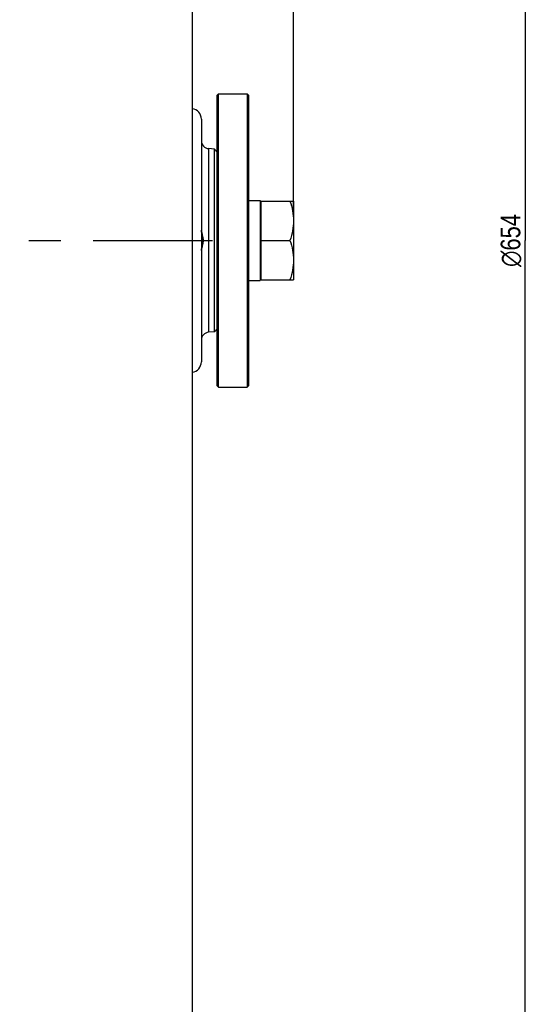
# Model space of a CAD drawing. Header units: millimetres. Extents: x 0 to 1189, y 0 to 841.
# Tile 57 of 68: x 965 to 1045, y 281 to 431. Entities that reach past the tile are written whole.
import ezdxf

# ---------------------------------------------------------------- set-up
doc = ezdxf.new("R2010")
doc.units = ezdxf.units.MM
doc.header["$LTSCALE"] = 65.395
doc.linetypes.add('CENTER', pattern=[0.6, 0.375, -0.075, 0.075, -0.075])
doc.layers.get('0').update_dxf_attribs({"linetype": 'CONTINUOUS'})
doc.layers.add('3_ALL_AXES', color=7, linetype='CONTINUOUS')
doc.styles.get("Standard").update_dxf_attribs({"font": 'arial.ttf'})
doc.styles.add('TEXTSTYLE_1', font='gdt', dxfattribs={"width": 0.8})
doc.dimstyles.new('DIMSTYLE_3', dxfattribs={"dimtxt": 3, "dimasz": 3, "dimexe": 2, "dimexo": 1.5, "dimgap": 0.75, "dimtad": 1, "dimdec": 0, "dimlfac": 2.5, "dimdsep": 46, "dimtxsty": 'Standard', "dimblk": '_FILLED', "dimblk1": '_FILLED', "dimblk2": '_FILLED', "dimcen": 0.09, "dimadec": 0, "dimazin": 2, "dimtp": 0.5, "dimtm": 0.5, "dimtfac": 1, "dimtdec": 0, "dimtofl": 0, "dimtmove": 0, "dimatfit": 3, "dimldrblk": '_FILLED', "dimfxl": 0, "dimtolj": 1, "dimarcsym": 0})
doc.dimstyles.new('DIMSTYLE_4', dxfattribs={"dimtxt": 3, "dimasz": 3, "dimexe": 2, "dimexo": 1.5, "dimgap": 0.75, "dimtad": 1, "dimdec": 1, "dimlfac": 2.5, "dimdsep": 46, "dimtxsty": 'Standard', "dimblk": '_FILLED', "dimblk1": '_FILLED', "dimblk2": '_FILLED', "dimcen": 0.09, "dimadec": 1, "dimazin": 2, "dimtp": 0.8, "dimtm": 0.8, "dimtfac": 1, "dimtdec": 1, "dimtofl": 0, "dimtmove": 0, "dimatfit": 3, "dimldrblk": '_FILLED', "dimfxl": 0, "dimtolj": 1, "dimarcsym": 0})

# ---------------------------------------------------------------- blocks, each defined once
blk = doc.blocks.new('_FILLED')
at = {"color": 0, "linetype": 'ByBlock'}
blk.add_solid([(0, 0), (-1, 0.25), (-1, -0.25)], dxfattribs=at)
blk = doc.blocks.new('*D5')
at = {"color": 2, "linetype": 'Continuous'}
for p, q in [((901.03, 461.29), (901.03, 596.1)), ((1007.31, 402.18), (1007.31, 596.1)), ((901.03, 594.1), (954.17, 594.1)), ((1007.31, 594.1), (954.17, 594.1))]:
    blk.add_line(p, q, dxfattribs=at)
at = {"color": 2, "linetype": 'Continuous', "xscale": 3, "yscale": 3, "zscale": 3, "rotation": 180}
blk.add_blockref('_FILLED', (901.03, 594.1), dxfattribs=at)
at = {"color": 2, "linetype": 'Continuous', "xscale": 3, "yscale": 3, "zscale": 3}
blk.add_blockref('_FILLED', (1007.31, 594.1), dxfattribs=at)
at = {"color": 2, "linetype": 'Continuous', "insert": (954.17, 597.85), "char_height": 3, "width": 6.9926, "attachment_point": 2, "line_spacing_factor": 0.9}
blk.add_mtext('266', dxfattribs=at)
blk = doc.blocks.new('*D7')
at = {"color": 2, "linetype": 'Continuous'}
for p, q in [((993.33, 528.48), (1044.72, 528.48)), ((1042.72, 528.48), (1042.72, 397.68)), ((1042.72, 266.88), (1042.72, 397.68)), ((993.33, 266.88), (1044.72, 266.88))]:
    blk.add_line(p, q, dxfattribs=at)
at = {"color": 2, "linetype": 'Continuous', "xscale": 3, "yscale": 3, "zscale": 3}
for p, rotation in [((1042.72, 528.48), 90), ((1042.72, 266.88), 270)]:
    blk.add_blockref('_FILLED', p, dxfattribs=dict(at, rotation=rotation))
at = {"color": 2, "linetype": 'Continuous', "insert": (1038.97, 397.68), "char_height": 3, "width": 10.9926, "attachment_point": 2, "rotation": 90, "line_spacing_factor": 0.9, "style": 'TEXTSTYLE_1'}
blk.add_mtext('{\\fgdt;n}\\fArial;654', dxfattribs=at)

msp = doc.modelspace()

# ---------------------------------------------------------------- linework, layer by layer
at = {"color": 7, "linetype": 'Continuous'}
for p, q in [((991.832, 528.479), (991.832, 266.879)), ((995.632, 419.879), (995.832, 420.079)), ((995.632, 375.479), (995.632, 419.879)), ((995.832, 420.079), (1000.232, 420.079)), ((995.832, 375.279), (995.832, 420.079)), ((1000.432, 419.879), (1000.232, 420.079)), ((1000.232, 420.079), (1000.232, 375.279)), ((1000.432, 419.879), (1000.432, 375.479)), ((993.232, 416.213), (993.232, 379.145)), ((995.233, 411.619), (994.327, 411.698)), ((995.233, 411.619), (995.632, 411.184)), ((995.233, 383.739), (995.233, 411.619)), ((1002.232, 403.679), (1002.312, 403.679)), ((1002.312, 403.679), (1002.312, 391.679)), ((1002.232, 391.679), (1002.312, 391.679)), ((995.233, 383.739), (994.327, 383.66)), ((995.233, 383.739), (995.632, 384.174)), ((995.632, 375.479), (995.832, 375.279)), ((995.832, 375.279), (1000.232, 375.279)), ((1000.432, 375.479), (1000.232, 375.279))]:
    msp.add_line(p, q, dxfattribs=at)
at = {"color": 9, "linetype": 'Continuous'}
msp.add_line((994.327, 411.698), (994.327, 383.66), dxfattribs=at)
at = {"color": 7, "linetype": 'Continuous'}
for centre, radius, start, end in [((991.632, 416.213), 1.6, 0, 82.8153), ((994.432, 412.893), 1.2, 180, 265), ((994.432, 382.464), 1.2, 95, 180), ((991.632, 379.145), 1.6, 277.1847, 360)]:
    msp.add_arc(centre, radius, start, end, dxfattribs=at)
at = {"color": 2, "linetype": 'Continuous'}
msp.add_open_spline([(993.232, 396.129), (993.232, 396.163), (993.236, 396.242), (993.269, 396.412), (993.325, 396.611), (993.39, 396.818), (993.451, 397.023), (993.5, 397.22), (993.534, 397.407), (993.551, 397.589), (993.551, 397.768), (993.534, 397.949), (993.501, 398.137), (993.451, 398.334), (993.39, 398.539), (993.326, 398.746), (993.269, 398.945), (993.236, 399.116), (993.232, 399.195), (993.232, 399.228)], degree=3, dxfattribs=at)
at = {"color": 7, "linetype": 'Continuous'}
for points in [[(993.233, 399.288), (993.236, 399.243), (993.24, 399.198), (993.246, 399.154)], [(993.246, 396.204), (993.24, 396.16), (993.236, 396.115), (993.233, 396.069)]]:
    msp.add_open_spline(points, degree=3, dxfattribs=at)
msp.add_open_spline([(993.246, 399.154), (993.26, 399.041), (993.304, 398.807), (993.402, 398.321), (993.478, 397.679), (993.402, 397.037), (993.304, 396.551), (993.26, 396.317), (993.246, 396.204)], degree=3, knots=[0, 0, 0, 0, 0.1145159, 0.2389056, 0.4999904, 0.7610803, 0.885476, 1, 1, 1, 1], dxfattribs=at)
at = {"layer": '3_ALL_AXES', "color": 7, "linetype": 'Continuous'}
for p, q in [((1000.432, 403.799), (1002.232, 403.799)), ((1002.232, 403.799), (1002.232, 391.559)), ((1002.312, 403.679), (1007.312, 403.679)), ((1007.312, 403.679), (1007.312, 391.679)), ((1002.312, 397.679), (1006.776, 397.679)), ((1000.432, 391.559), (1002.232, 391.559)), ((1002.312, 391.679), (1007.312, 391.679))]:
    msp.add_line(p, q, dxfattribs=at)
at = {"layer": '3_ALL_AXES', "color": 2, "linetype": 'CENTER'}
msp.add_line((858.97, 397.679), (994.915, 397.679), dxfattribs=at)
at = {"layer": '3_ALL_AXES', "color": 7, "linetype": 'Continuous'}
for points, knots in [([(1006.776, 403.679), (1006.938, 403.194), (1007.209, 402.208), (1007.312, 401.187), (1007.312, 400.679)], [0, 0, 0, 0, 0.5018644, 1, 1, 1, 1]), ([(1007.312, 400.679), (1007.312, 400.171), (1007.209, 399.15), (1006.938, 398.164), (1006.776, 397.679)], [0, 0, 0, 0, 0.498127, 1, 1, 1, 1]), ([(1006.776, 397.679), (1006.938, 397.194), (1007.209, 396.208), (1007.312, 395.187), (1007.312, 394.679)], [0, 0, 0, 0, 0.5018644, 1, 1, 1, 1]), ([(1007.312, 394.679), (1007.312, 394.171), (1007.209, 393.15), (1006.938, 392.164), (1006.776, 391.679)], [0, 0, 0, 0, 0.498127, 1, 1, 1, 1])]:
    msp.add_open_spline(points, degree=3, knots=knots, dxfattribs=at)

# ---------------------------------------------------------------- dimensions: what is measured, and where the dimension line sits
at = {"color": 2, "linetype": 'Continuous'}
dim = msp.add_linear_dim(base=(1007.312, 594.098), p1=(901.032, 459.794), p2=(1007.312, 400.679), dimstyle='DIMSTYLE_3', dxfattribs=at)
dim.commit()
dim.dimension.update_dxf_attribs({"geometry": '*D5', "text_midpoint": (954.133, 594.098), "dimtype": 160})
dim = msp.add_linear_dim(base=(1042.721, 266.879), p1=(991.832, 528.479), p2=(991.832, 266.879), angle=270, text='%%c<>', dimstyle='DIMSTYLE_4', dxfattribs=at)
dim.commit()
dim.dimension.update_dxf_attribs({"geometry": '*D7', "text_midpoint": (1042.721, 397.679), "dimtype": 160})

doc.saveas('drawing.dxf')
